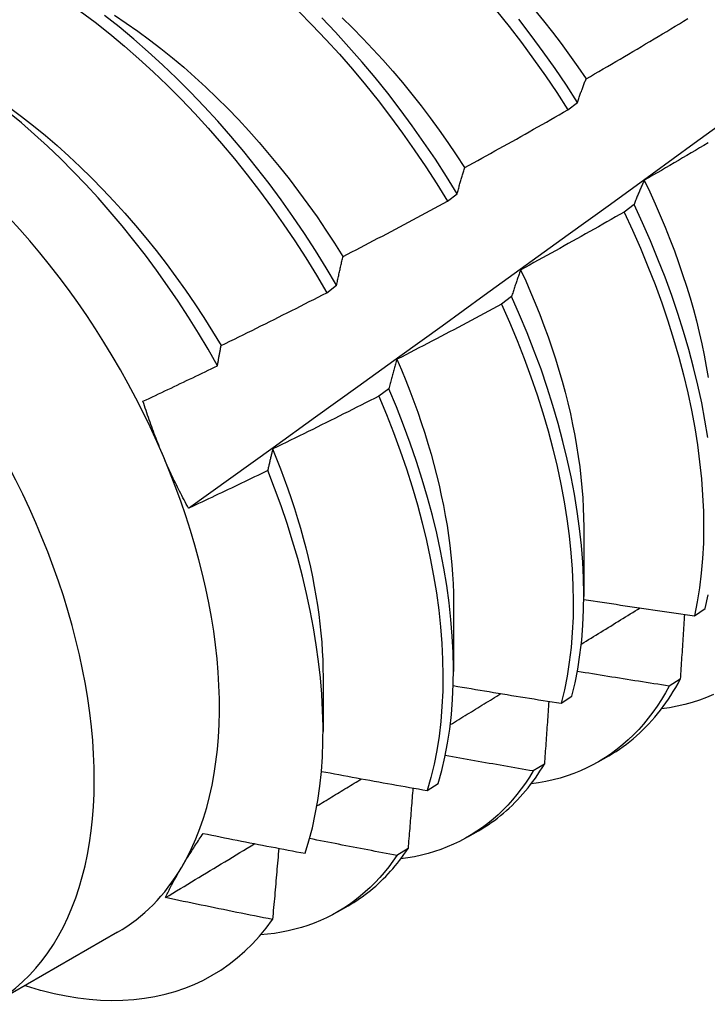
# Model space of a CAD drawing. Header units: inches. Extents: x 20 to 233, y 20 to 138.
# Tile 84 of 109: x 218.906 to 219.089, y 76.125 to 76.388. Entities that reach past the tile are written whole.
import ezdxf

# ---------------------------------------------------------------- set-up
doc = ezdxf.new("R2010")
doc.units = ezdxf.units.IN
doc.header["$MEASUREMENT"] = 0
doc.layers.add('Visible Edges(ANSI)', color=7, linetype='Continuous', lineweight=25)
doc.layers.add('Visible Tangent Edges(ANSI)', color=7, linetype='Continuous', lineweight=25)

msp = doc.modelspace()

# ---------------------------------------------------------------- linework, layer by layer
at = {"layer": 'Visible Edges(ANSI)'}
for p, q in [((219.05213, 76.36428), (219.05472, 76.36624)), ((219.02002, 76.33988), (219.02262, 76.34185)), ((219.06981, 76.33896), (219.06717, 76.33697)), ((218.98782, 76.31543), (218.99043, 76.31741)), ((219.03713, 76.31438), (219.03448, 76.31239)), ((219.00434, 76.28978), (219.00169, 76.28779)), ((219.05643, 76.25274), (219.0564, 76.2343)), ((219.02163, 76.2327), (219.02161, 76.21426)), ((219.08596, 76.22914), (219.08883, 76.23103)), ((218.98683, 76.21266), (218.98681, 76.19825)), ((219.08215, 76.21219), (219.07922, 76.21035)), ((219.05035, 76.20575), (219.05323, 76.20764)), ((219.06025, 76.1901), (219.06307, 76.19172)), ((219.04587, 76.1895), (219.04293, 76.18767)), ((219.01462, 76.18247), (219.01752, 76.18435)), ((219.02546, 76.17006), (219.02827, 76.17168)), ((219.00948, 76.16693), (219.00654, 76.16511)), ((218.99066, 76.15002), (218.99347, 76.15164)), ((218.93191, 76.14459), (218.8985, 76.12535))]:
    msp.add_line(p, q, dxfattribs=at)
at = {"layer": 'Visible Edges(ANSI)', "flags": 128}
for points in [[(218.9509, 76.25785), (218.9622, 76.26598), (218.9735, 76.27411), (218.98478, 76.28223), (218.99605, 76.29036), (219.00732, 76.29849), (219.01857, 76.30661), (219.02982, 76.31474), (219.04105, 76.32286), (219.05227, 76.33098), (219.06349, 76.3391), (219.07469, 76.34722), (219.08589, 76.35534), (219.09707, 76.36345), (219.10825, 76.37157), (219.11941, 76.37968), (219.13057, 76.38779), (219.14172, 76.39589), (219.15285, 76.40399), (219.16398, 76.41209), (219.1751, 76.42019), (219.18621, 76.42828), (219.19732, 76.43638)], [(219.03313, 76.39075), (219.03651, 76.38653), (219.0398, 76.38222), (219.04302, 76.37783), (219.04615, 76.37338), (219.04919, 76.36886), (219.05213, 76.36428)], [(219.04326, 76.39101), (219.04567, 76.38804), (219.04804, 76.38503), (219.05036, 76.38197), (219.05263, 76.37887), (219.05485, 76.37573), (219.05701, 76.37255)], [(218.92199, 76.39063), (218.92595, 76.38765), (218.92988, 76.38453), (218.93377, 76.38129), (218.93763, 76.37792), (218.94144, 76.37443), (218.9452, 76.37082), (218.94891, 76.36709), (218.95256, 76.36326), (218.95615, 76.35933), (218.95967, 76.3553), (218.96313, 76.35117), (218.96651, 76.34695), (218.96982, 76.34266), (218.97304, 76.33828), (218.97618, 76.33383), (218.97923, 76.32932), (218.98219, 76.32474), (218.98506, 76.32011), (218.98782, 76.31543)], [(218.99043, 76.31741), (218.98765, 76.32209), (218.98478, 76.32671), (218.98182, 76.33128), (218.97876, 76.33579), (218.97561, 76.34023), (218.97238, 76.3446), (218.96907, 76.3489), (218.96568, 76.3531), (218.96222, 76.35722), (218.95869, 76.36125), (218.95509, 76.36518), (218.95144, 76.369), (218.94773, 76.37272), (218.94396, 76.37632), (218.94015, 76.3798), (218.93629, 76.38316), (218.93239, 76.3864), (218.92846, 76.3895)], [(218.93114, 76.38952), (218.93427, 76.38745), (218.93738, 76.38528), (218.94047, 76.38301), (218.94354, 76.38065), (218.94659, 76.3782), (218.94961, 76.37566), (218.9526, 76.37303), (218.95555, 76.37031), (218.95847, 76.36751), (218.96136, 76.36462), (218.9642, 76.36167), (218.967, 76.35863), (218.96975, 76.35553), (218.97246, 76.35236), (218.97512, 76.34913), (218.97772, 76.34584), (218.98027, 76.3425), (218.98276, 76.3391), (218.9852, 76.33566), (218.98757, 76.33217), (218.98988, 76.32864), (218.99212, 76.32507)], [(218.98022, 76.39064), (218.98392, 76.38691), (218.98757, 76.38307), (218.99116, 76.37913), (218.99468, 76.37509), (218.99813, 76.37096), (219.00151, 76.36674), (219.00481, 76.36244), (219.00803, 76.35806), (219.01116, 76.35361), (219.01421, 76.34909), (219.01716, 76.34451), (219.02002, 76.33988)], [(219.02262, 76.34185), (219.01975, 76.34648), (219.01679, 76.35105), (219.01374, 76.35557), (219.0106, 76.36001), (219.00737, 76.36439), (219.00407, 76.36868), (219.00068, 76.3729), (218.99723, 76.37702), (218.9937, 76.38105), (218.99011, 76.38499), (218.98646, 76.38882)], [(218.99189, 76.38886), (218.99467, 76.38614), (218.99742, 76.38336), (219.00012, 76.38051), (219.00279, 76.37759), (219.00541, 76.37461), (219.00799, 76.37157), (219.01052, 76.36847), (219.013, 76.36532), (219.01542, 76.36211), (219.0178, 76.35885), (219.02011, 76.35555), (219.02238, 76.35221), (219.02458, 76.34883)], [(219.05472, 76.36624), (219.05177, 76.37082), (219.04872, 76.37534), (219.04559, 76.37979), (219.04237, 76.38417), (219.03906, 76.38847)], [(219.05702, 76.37255), (219.05816, 76.37321), (219.05929, 76.37387), (219.06043, 76.37453), (219.06157, 76.37519), (219.0627, 76.37585), (219.06384, 76.37651), (219.06497, 76.37718), (219.06611, 76.37784), (219.06724, 76.37851), (219.06837, 76.37918), (219.0695, 76.37984), (219.07063, 76.38051), (219.07177, 76.38118), (219.0729, 76.38186), (219.07402, 76.38253), (219.07515, 76.3832), (219.07628, 76.38388), (219.07741, 76.38455), (219.07854, 76.38523), (219.07966, 76.38591), (219.08079, 76.38658), (219.08191, 76.38726), (219.08304, 76.38794), (219.08416, 76.38863)], [(219.05472, 76.36624), (219.05482, 76.36652), (219.05491, 76.36679), (219.055, 76.36707), (219.05509, 76.36734), (219.05518, 76.36761), (219.05528, 76.36788), (219.05537, 76.36815), (219.05546, 76.36842), (219.05556, 76.36868), (219.05565, 76.36895), (219.05575, 76.36921), (219.05584, 76.36948), (219.05594, 76.36974), (219.05603, 76.37), (219.05613, 76.37026), (219.05623, 76.37052), (219.05633, 76.37078), (219.05642, 76.37103), (219.05652, 76.37129), (219.05662, 76.37154), (219.05672, 76.3718), (219.05682, 76.37205), (219.05692, 76.3723), (219.05702, 76.37255)], [(218.90311, 76.36489), (218.90633, 76.3625), (218.90952, 76.36001), (218.91269, 76.35741), (218.91583, 76.35471), (218.91893, 76.35192), (218.922, 76.34904), (218.92504, 76.34608), (218.92803, 76.34303), (218.93097, 76.3399), (218.93387, 76.33669), (218.93672, 76.33342), (218.93952, 76.33007), (218.94225, 76.32667), (218.94493, 76.3232), (218.94755, 76.31967), (218.9501, 76.31609), (218.95258, 76.31246), (218.95499, 76.30879), (218.95733, 76.30507), (218.95959, 76.30131)], [(218.95863, 76.29592), (218.95613, 76.3003), (218.95355, 76.30462), (218.95089, 76.3089), (218.94813, 76.31313), (218.9453, 76.3173), (218.94238, 76.32141), (218.93939, 76.32544), (218.93633, 76.3294), (218.9332, 76.33327), (218.93002, 76.33706), (218.92678, 76.34075), (218.92348, 76.34434), (218.92014, 76.34784), (218.91674, 76.35124), (218.91329, 76.35453), (218.90981, 76.35771), (218.90628, 76.36077), (218.90271, 76.36372)], [(219.02462, 76.34884), (219.02577, 76.34947), (219.02693, 76.35011), (219.02808, 76.35074), (219.02923, 76.35137), (219.03038, 76.35201), (219.03153, 76.35265), (219.03268, 76.35328), (219.03383, 76.35392), (219.03498, 76.35456), (219.03613, 76.3552), (219.03727, 76.35584), (219.03842, 76.35648), (219.03957, 76.35713), (219.04071, 76.35777), (219.04186, 76.35842), (219.043, 76.35907), (219.04414, 76.35971), (219.04529, 76.36036), (219.04643, 76.36101), (219.04757, 76.36166), (219.04871, 76.36231), (219.04985, 76.36297), (219.05099, 76.36362), (219.05213, 76.36428)], [(219.08959, 76.35545), (219.08846, 76.35477), (219.08733, 76.3541), (219.0862, 76.35343), (219.08506, 76.35276), (219.08393, 76.35209), (219.08279, 76.35143), (219.08166, 76.35076), (219.08052, 76.3501), (219.07938, 76.34943), (219.07825, 76.34877), (219.07711, 76.34811), (219.07597, 76.34745), (219.07483, 76.34679), (219.07369, 76.34613), (219.07255, 76.34547)], [(219.02262, 76.34185), (219.0227, 76.34215), (219.02278, 76.34246), (219.02286, 76.34276), (219.02294, 76.34306), (219.02302, 76.34336), (219.0231, 76.34366), (219.02318, 76.34396), (219.02326, 76.34425), (219.02334, 76.34455), (219.02342, 76.34484), (219.02351, 76.34514), (219.02359, 76.34543), (219.02367, 76.34572), (219.02376, 76.34601), (219.02384, 76.3463), (219.02393, 76.34658), (219.02401, 76.34687), (219.0241, 76.34716), (219.02418, 76.34744), (219.02427, 76.34772), (219.02436, 76.34801), (219.02444, 76.34829), (219.02453, 76.34857), (219.02462, 76.34884)], [(219.07255, 76.34547), (219.07243, 76.34521), (219.07231, 76.34495), (219.07219, 76.34469), (219.07207, 76.34443), (219.07195, 76.34417), (219.07184, 76.3439), (219.07172, 76.34364), (219.0716, 76.34337), (219.07149, 76.3431), (219.07137, 76.34283), (219.07126, 76.34256), (219.07114, 76.34229), (219.07103, 76.34202), (219.07091, 76.34175), (219.0708, 76.34147), (219.07069, 76.3412), (219.07058, 76.34092), (219.07046, 76.34065), (219.07035, 76.34037), (219.07024, 76.34009), (219.07013, 76.33981), (219.07002, 76.33953), (219.06991, 76.33924), (219.06981, 76.33896)], [(219.0725, 76.34547), (219.07399, 76.34234), (219.07542, 76.3392), (219.07679, 76.33605), (219.07811, 76.33291), (219.07937, 76.32976), (219.08057, 76.32661), (219.08171, 76.32346), (219.08279, 76.32033), (219.0838, 76.3172), (219.08476, 76.31408), (219.08565, 76.31097), (219.08647, 76.30788), (219.08723, 76.30481), (219.08793, 76.30176), (219.08855, 76.29873), (219.08911, 76.29573), (219.08961, 76.29275)], [(218.99215, 76.3251), (218.99332, 76.3257), (218.99448, 76.32631), (218.99565, 76.32691), (218.99682, 76.32752), (218.99798, 76.32813), (218.99915, 76.32874), (219.00031, 76.32935), (219.00147, 76.32996), (219.00264, 76.33057), (219.0038, 76.33118), (219.00496, 76.3318), (219.00613, 76.33241), (219.00729, 76.33303), (219.00845, 76.33365), (219.00961, 76.33426), (219.01077, 76.33488), (219.01192, 76.3355), (219.01308, 76.33613), (219.01424, 76.33675), (219.0154, 76.33737), (219.01655, 76.338), (219.01771, 76.33862), (219.01887, 76.33925), (219.02002, 76.33988)], [(219.08949, 76.27673), (219.08875, 76.28134), (219.08787, 76.286), (219.08686, 76.2907), (219.08572, 76.29545), (219.08445, 76.30023), (219.08305, 76.30503), (219.08153, 76.30986), (219.07988, 76.31471), (219.0781, 76.31956), (219.0762, 76.32442), (219.07419, 76.32928), (219.07205, 76.33413), (219.06981, 76.33896)], [(219.06717, 76.33697), (219.06603, 76.33632), (219.06488, 76.33567), (219.06374, 76.33501), (219.06259, 76.33436), (219.06145, 76.33371), (219.0603, 76.33306), (219.05916, 76.33242), (219.05801, 76.33177), (219.05686, 76.33112), (219.05571, 76.33048), (219.05457, 76.32983), (219.05342, 76.32919), (219.05227, 76.32855), (219.05112, 76.32791), (219.04997, 76.32727), (219.04881, 76.32663), (219.04766, 76.32599), (219.04651, 76.32536), (219.04536, 76.32472), (219.0442, 76.32409), (219.04305, 76.32346), (219.04189, 76.32282), (219.04074, 76.32219), (219.03958, 76.32156)], [(219.06717, 76.33697), (219.06941, 76.33214), (219.07153, 76.32729), (219.07354, 76.32243), (219.07543, 76.31758), (219.07719, 76.31272), (219.07884, 76.30788), (219.08035, 76.30305), (219.08174, 76.29824), (219.083, 76.29347), (219.08413, 76.28872), (219.08513, 76.28402), (219.086, 76.27936), (219.08673, 76.27476), (219.08733, 76.27021), (219.0878, 76.26573), (219.08813, 76.26132), (219.08833, 76.25698), (219.08839, 76.25272), (219.08832, 76.24854), (219.08811, 76.24446), (219.08777, 76.24047), (219.0873, 76.23659), (219.08669, 76.23281), (219.08596, 76.22914)], [(218.99043, 76.31741), (218.99049, 76.31774), (218.99056, 76.31808), (218.99063, 76.31841), (218.9907, 76.31874), (218.99077, 76.31907), (218.99084, 76.31939), (218.99091, 76.31972), (218.99098, 76.32005), (218.99105, 76.32037), (218.99112, 76.32069), (218.99119, 76.32101), (218.99126, 76.32134), (218.99133, 76.32165), (218.9914, 76.32197), (218.99148, 76.32229), (218.99155, 76.32261), (218.99162, 76.32292), (218.9917, 76.32324), (218.99177, 76.32355), (218.99185, 76.32386), (218.99192, 76.32417), (218.992, 76.32448), (218.99207, 76.32479), (218.99215, 76.3251)], [(219.03958, 76.32156), (219.03947, 76.32128), (219.03937, 76.32099), (219.03926, 76.3207), (219.03915, 76.32041), (219.03905, 76.32012), (219.03894, 76.31982), (219.03884, 76.31953), (219.03873, 76.31924), (219.03863, 76.31894), (219.03852, 76.31864), (219.03842, 76.31835), (219.03832, 76.31805), (219.03822, 76.31775), (219.03812, 76.31745), (219.03801, 76.31714), (219.03791, 76.31684), (219.03781, 76.31654), (219.03771, 76.31623), (219.03761, 76.31592), (219.03752, 76.31562), (219.03742, 76.31531), (219.03732, 76.315), (219.03722, 76.31469), (219.03713, 76.31438)], [(219.03955, 76.32155), (219.0409, 76.31857), (219.0422, 76.31559), (219.04345, 76.3126), (219.04464, 76.30962), (219.04578, 76.30664), (219.04686, 76.30366), (219.04788, 76.30069), (219.04885, 76.29772), (219.04976, 76.29476), (219.05061, 76.29182), (219.0514, 76.28888), (219.05214, 76.28597), (219.05281, 76.28307), (219.05343, 76.28018), (219.05399, 76.27732), (219.05449, 76.27448), (219.05493, 76.27166), (219.05531, 76.26887), (219.05564, 76.26611), (219.0559, 76.26337), (219.05611, 76.26067), (219.05626, 76.258), (219.05635, 76.25536), (219.05638, 76.25277)], [(218.9596, 76.30131), (218.96078, 76.30189), (218.96196, 76.30247), (218.96315, 76.30304), (218.96433, 76.30362), (218.96551, 76.3042), (218.96668, 76.30479), (218.96786, 76.30537), (218.96904, 76.30595), (218.97022, 76.30654), (218.9714, 76.30712), (218.97257, 76.30771), (218.97375, 76.3083), (218.97493, 76.30889), (218.9761, 76.30948), (218.97727, 76.31007), (218.97845, 76.31066), (218.97962, 76.31125), (218.9808, 76.31185), (218.98197, 76.31244), (218.98314, 76.31304), (218.98431, 76.31364), (218.98548, 76.31423), (218.98665, 76.31483), (218.98782, 76.31543)], [(219.03448, 76.31239), (219.03332, 76.31176), (219.03216, 76.31114), (219.031, 76.31051), (219.02984, 76.30989), (219.02868, 76.30927), (219.02752, 76.30864), (219.02636, 76.30802), (219.0252, 76.3074), (219.02404, 76.30679), (219.02287, 76.30617), (219.02171, 76.30555), (219.02054, 76.30494), (219.01938, 76.30432), (219.01821, 76.30371), (219.01705, 76.3031), (219.01588, 76.30249), (219.01471, 76.30188), (219.01355, 76.30127), (219.01238, 76.30066), (219.01121, 76.30006), (219.01004, 76.29945), (219.00887, 76.29885), (219.0077, 76.29824), (219.00653, 76.29764)], [(219.03448, 76.31239), (219.03661, 76.30754), (219.03863, 76.30268), (219.04052, 76.29782), (219.04229, 76.29297), (219.04394, 76.28812), (219.04547, 76.2833), (219.04686, 76.27849), (219.04813, 76.27371), (219.04927, 76.26896), (219.05028, 76.26426), (219.05115, 76.2596), (219.05189, 76.25499), (219.0525, 76.25044), (219.05298, 76.24595), (219.05332, 76.24154), (219.05352, 76.23719), (219.05359, 76.23293), (219.05353, 76.22875), (219.05333, 76.22466), (219.053, 76.22067), (219.05253, 76.21678), (219.05194, 76.21299), (219.05121, 76.20931), (219.05035, 76.20575)], [(219.05323, 76.20764), (219.05408, 76.21121), (219.0548, 76.21489), (219.05538, 76.21869), (219.05584, 76.22259), (219.05616, 76.22659), (219.05635, 76.23068), (219.0564, 76.23487), (219.05632, 76.23914), (219.05611, 76.24349), (219.05576, 76.24791), (219.05527, 76.2524), (219.05465, 76.25696), (219.0539, 76.26157), (219.05302, 76.26623), (219.052, 76.27094), (219.05085, 76.27569), (219.04957, 76.28047), (219.04817, 76.28528), (219.04663, 76.29011), (219.04498, 76.29496), (219.04319, 76.29981), (219.04129, 76.30467), (219.03927, 76.30953), (219.03713, 76.31438)], [(218.95863, 76.29592), (218.95867, 76.29615), (218.9587, 76.29638), (218.95874, 76.29661), (218.95878, 76.29684), (218.95882, 76.29707), (218.95886, 76.2973), (218.9589, 76.29752), (218.95894, 76.29775), (218.95898, 76.29798), (218.95902, 76.2982), (218.95906, 76.29843), (218.9591, 76.29865), (218.95914, 76.29888), (218.95918, 76.2991), (218.95923, 76.29932), (218.95927, 76.29955), (218.95931, 76.29977), (218.95935, 76.29999), (218.95939, 76.30021), (218.95943, 76.30043), (218.95947, 76.30065), (218.95952, 76.30087), (218.95956, 76.30109), (218.9596, 76.30131)], [(219.00653, 76.29764), (219.00643, 76.29733), (219.00634, 76.29701), (219.00624, 76.29669), (219.00615, 76.29637), (219.00605, 76.29605), (219.00596, 76.29573), (219.00586, 76.29541), (219.00577, 76.29509), (219.00568, 76.29477), (219.00559, 76.29444), (219.00549, 76.29411), (219.0054, 76.29379), (219.00531, 76.29346), (219.00522, 76.29313), (219.00513, 76.2928), (219.00504, 76.29247), (219.00495, 76.29213), (219.00487, 76.2918), (219.00478, 76.29147), (219.00469, 76.29113), (219.0046, 76.29079), (219.00452, 76.29046), (219.00443, 76.29012), (219.00434, 76.28978)], [(219.00651, 76.29765), (219.00772, 76.29483), (219.00888, 76.29201), (219.00999, 76.28918), (219.01105, 76.28636), (219.01207, 76.28354), (219.01303, 76.28073), (219.01394, 76.27792), (219.01481, 76.27512), (219.01562, 76.27233), (219.01639, 76.26955), (219.0171, 76.26678), (219.01776, 76.26403), (219.01837, 76.26129), (219.01893, 76.25858), (219.01944, 76.25588), (219.01989, 76.2532), (219.0203, 76.25054), (219.02064, 76.24791), (219.02094, 76.2453), (219.02118, 76.24272), (219.02137, 76.24017), (219.02151, 76.23765), (219.02159, 76.23516), (219.02162, 76.23271)], [(218.93874, 76.28643), (218.93958, 76.28682), (218.94041, 76.28721), (218.94124, 76.2876), (218.94207, 76.28799), (218.9429, 76.28838), (218.94373, 76.28877), (218.94456, 76.28917), (218.94539, 76.28956), (218.94622, 76.28995), (218.94705, 76.29035), (218.94788, 76.29074), (218.9487, 76.29114), (218.94953, 76.29153), (218.95036, 76.29193), (218.95119, 76.29233), (218.95202, 76.29272), (218.95284, 76.29312), (218.95367, 76.29352), (218.9545, 76.29392), (218.95532, 76.29432), (218.95615, 76.29472), (218.95698, 76.29512), (218.9578, 76.29552), (218.95863, 76.29592)], [(219.01752, 76.18435), (219.01849, 76.18781), (219.01933, 76.19138), (219.02004, 76.19507), (219.02062, 76.19888), (219.02106, 76.20278), (219.02138, 76.20679), (219.02156, 76.21089), (219.0216, 76.21508), (219.02151, 76.21936), (219.02129, 76.22371), (219.02093, 76.22814), (219.02044, 76.23263), (219.01981, 76.23719), (219.01905, 76.24181), (219.01816, 76.24647), (219.01714, 76.25118), (219.01598, 76.25593), (219.0147, 76.26072), (219.01328, 76.26553), (219.01174, 76.27036), (219.01008, 76.27521), (219.00829, 76.28006), (219.00637, 76.28492), (219.00434, 76.28978)], [(218.94419, 76.27168), (218.94393, 76.27228), (218.94368, 76.27289), (218.94343, 76.27349), (218.94318, 76.27409), (218.94294, 76.2747), (218.9427, 76.27531), (218.94246, 76.27592), (218.94222, 76.27652), (218.94199, 76.27713), (218.94175, 76.27775), (218.94152, 76.27836), (218.9413, 76.27897), (218.94107, 76.27959), (218.94085, 76.2802), (218.94063, 76.28082), (218.94041, 76.28144), (218.94019, 76.28206), (218.93998, 76.28268), (218.93977, 76.2833), (218.93956, 76.28392), (218.93935, 76.28455), (218.93915, 76.28517), (218.93895, 76.2858), (218.93874, 76.28643)], [(219.00169, 76.28779), (219.00052, 76.28719), (218.99934, 76.28659), (218.99817, 76.286), (218.997, 76.2854), (218.99582, 76.28481), (218.99464, 76.28421), (218.99347, 76.28362), (218.99229, 76.28303), (218.99111, 76.28244), (218.98993, 76.28185), (218.98876, 76.28126), (218.98758, 76.28067), (218.9864, 76.28009), (218.98522, 76.2795), (218.98404, 76.27892), (218.98286, 76.27834), (218.98167, 76.27776), (218.98049, 76.27717), (218.97931, 76.2766), (218.97812, 76.27602), (218.97694, 76.27544), (218.97576, 76.27486), (218.97457, 76.27429), (218.97339, 76.27371)], [(219.00169, 76.28779), (219.00371, 76.28293), (219.00561, 76.27807), (219.00739, 76.27322), (219.00905, 76.26837), (219.01058, 76.26354), (219.01199, 76.25873), (219.01326, 76.25395), (219.01441, 76.24921), (219.01542, 76.2445), (219.01631, 76.23984), (219.01706, 76.23522), (219.01767, 76.23067), (219.01815, 76.22618), (219.0185, 76.22176), (219.01871, 76.21741), (219.01879, 76.21314), (219.01874, 76.20896), (219.01855, 76.20486), (219.01822, 76.20086), (219.01777, 76.19696), (219.01718, 76.19317), (219.01646, 76.18949), (219.0156, 76.18592), (219.01462, 76.18247)], [(218.97339, 76.27371), (218.97333, 76.27348), (218.97327, 76.27324), (218.97321, 76.273), (218.97315, 76.27277), (218.97309, 76.27253), (218.97304, 76.27229), (218.97298, 76.27205), (218.97292, 76.27181), (218.97286, 76.27157), (218.97281, 76.27133), (218.97275, 76.27108), (218.97269, 76.27084), (218.97264, 76.2706), (218.97258, 76.27036), (218.97253, 76.27011), (218.97247, 76.26987), (218.97241, 76.26962), (218.97236, 76.26938), (218.9723, 76.26913), (218.97225, 76.26888), (218.97219, 76.26864), (218.97214, 76.26839), (218.97209, 76.26814), (218.97203, 76.26789)], [(218.97333, 76.27372), (218.97441, 76.27106), (218.97545, 76.2684), (218.97645, 76.26573), (218.9774, 76.26308), (218.97831, 76.26042), (218.97917, 76.25777), (218.97999, 76.25513), (218.98077, 76.2525), (218.9815, 76.24988), (218.98219, 76.24727), (218.98283, 76.24467), (218.98342, 76.24209), (218.98397, 76.23952), (218.98447, 76.23697), (218.98492, 76.23444), (218.98532, 76.23192), (218.98568, 76.22943), (218.98598, 76.22697), (218.98624, 76.22452), (218.98645, 76.2221), (218.98661, 76.21971), (218.98672, 76.21734), (218.98678, 76.21501), (218.9868, 76.2127)], [(218.9509, 76.25785), (218.95059, 76.25841), (218.95029, 76.25897), (218.94999, 76.25953), (218.94969, 76.2601), (218.94939, 76.26066), (218.9491, 76.26123), (218.9488, 76.2618), (218.94851, 76.26237), (218.94823, 76.26294), (218.94794, 76.26351), (218.94766, 76.26408), (218.94738, 76.26466), (218.9471, 76.26523), (218.94682, 76.26581), (218.94655, 76.26639), (218.94628, 76.26697), (218.94601, 76.26756), (218.94574, 76.26814), (218.94548, 76.26873), (218.94521, 76.26931), (218.94495, 76.2699), (218.9447, 76.27049), (218.94444, 76.27109), (218.94419, 76.27168)], [(218.97203, 76.26789), (218.97115, 76.26747), (218.97028, 76.26704), (218.9694, 76.26662), (218.96852, 76.2662), (218.96764, 76.26577), (218.96676, 76.26535), (218.96588, 76.26493), (218.965, 76.26451), (218.96413, 76.26409), (218.96325, 76.26367), (218.96237, 76.26325), (218.96148, 76.26283), (218.9606, 76.26241), (218.95972, 76.262), (218.95884, 76.26158), (218.95796, 76.26116), (218.95708, 76.26075), (218.9562, 76.26033), (218.95531, 76.25992), (218.95443, 76.2595), (218.95355, 76.25909), (218.95266, 76.25868), (218.95178, 76.25826), (218.9509, 76.25785)], [(218.98202, 76.16568), (218.98305, 76.16904), (218.98396, 76.17252), (218.98474, 76.17612), (218.9854, 76.17982), (218.98594, 76.18361), (218.98635, 76.18749), (218.98663, 76.19146), (218.98678, 76.19552), (218.98681, 76.19965), (218.9867, 76.20387), (218.98647, 76.20815), (218.98611, 76.21251), (218.98563, 76.21693), (218.98501, 76.22141), (218.98427, 76.22594), (218.9834, 76.23051), (218.9824, 76.23511), (218.98128, 76.23974), (218.98004, 76.24439), (218.97868, 76.24907), (218.9772, 76.25376), (218.97559, 76.25847), (218.97387, 76.26318), (218.97203, 76.26789)], [(219.0564, 76.23351), (219.05763, 76.23332), (219.05886, 76.23313), (219.06009, 76.23294), (219.06132, 76.23275), (219.06255, 76.23256), (219.06378, 76.23238), (219.06501, 76.23219), (219.06624, 76.232), (219.06747, 76.23182), (219.0687, 76.23164), (219.06993, 76.23145), (219.07117, 76.23127), (219.0724, 76.23109), (219.07363, 76.23091), (219.07486, 76.23073), (219.07609, 76.23055), (219.07733, 76.23037), (219.07856, 76.23019), (219.07979, 76.23001), (219.08102, 76.22984), (219.08226, 76.22966), (219.08349, 76.22949), (219.08472, 76.22931), (219.08596, 76.22914)], [(219.08883, 76.23103), (219.08956, 76.23471)], [(219.05572, 76.22154), (219.05638, 76.22195), (219.05703, 76.22235), (219.05769, 76.22275), (219.05834, 76.22316), (219.059, 76.22356), (219.05965, 76.22397), (219.0603, 76.22437), (219.06096, 76.22477), (219.06161, 76.22518), (219.06227, 76.22558), (219.06292, 76.22599), (219.06358, 76.22639), (219.06423, 76.22679), (219.06488, 76.2272), (219.06554, 76.2276), (219.06619, 76.22801), (219.06685, 76.22841), (219.0675, 76.22882), (219.06815, 76.22922), (219.06881, 76.22963), (219.06946, 76.23003), (219.07012, 76.23043), (219.07077, 76.23084), (219.07142, 76.23124)], [(219.08324, 76.22952), (219.0832, 76.2288), (219.08316, 76.22808), (219.08311, 76.22736), (219.08307, 76.22664), (219.08302, 76.22593), (219.08298, 76.22521), (219.08293, 76.22448), (219.08289, 76.22376), (219.08284, 76.22304), (219.0828, 76.22232), (219.08275, 76.2216), (219.08271, 76.22088), (219.08266, 76.22016), (219.08262, 76.21943), (219.08257, 76.21871), (219.08252, 76.21799), (219.08248, 76.21726), (219.08243, 76.21654), (219.08238, 76.21582), (219.08234, 76.21509), (219.08229, 76.21437), (219.08224, 76.21364), (219.08219, 76.21292), (219.08215, 76.21219)], [(219.07922, 76.21035), (219.0782, 76.21051), (219.07717, 76.21067), (219.07615, 76.21083), (219.07513, 76.21099), (219.0741, 76.21114), (219.07308, 76.2113), (219.07206, 76.21146), (219.07103, 76.21163), (219.07001, 76.21179), (219.06899, 76.21195), (219.06797, 76.21211), (219.06694, 76.21227), (219.06592, 76.21244), (219.0649, 76.2126), (219.06388, 76.21276), (219.06286, 76.21293), (219.06183, 76.21309), (219.06081, 76.21326), (219.05979, 76.21343), (219.05877, 76.21359), (219.05775, 76.21376), (219.05673, 76.21393), (219.05571, 76.2141), (219.05469, 76.21427)], [(219.06307, 76.19172), (219.06404, 76.1923), (219.06501, 76.1929), (219.06595, 76.19353), (219.06689, 76.19419), (219.06781, 76.19486), (219.06871, 76.19557), (219.0696, 76.19629), (219.07047, 76.19704), (219.07132, 76.19782), (219.07216, 76.19862), (219.07299, 76.19944), (219.07379, 76.20028), (219.07458, 76.20115), (219.07536, 76.20204), (219.07612, 76.20296), (219.07686, 76.2039), (219.07758, 76.20486), (219.07828, 76.20584), (219.07897, 76.20684), (219.07964, 76.20787), (219.0803, 76.20892), (219.08093, 76.20999), (219.08155, 76.21108), (219.08215, 76.21219)], [(219.02155, 76.21048), (219.02274, 76.21028), (219.02394, 76.21007), (219.02514, 76.20987), (219.02634, 76.20967), (219.02754, 76.20947), (219.02873, 76.20926), (219.02993, 76.20906), (219.03113, 76.20886), (219.03233, 76.20866), (219.03353, 76.20847), (219.03473, 76.20827), (219.03593, 76.20807), (219.03713, 76.20787), (219.03833, 76.20768), (219.03953, 76.20748), (219.04073, 76.20729), (219.04194, 76.20709), (219.04314, 76.2069), (219.04434, 76.20671), (219.04554, 76.20651), (219.04674, 76.20632), (219.04794, 76.20613), (219.04915, 76.20594), (219.05035, 76.20575)], [(219.07922, 76.21035), (219.0782, 76.20851), (219.07713, 76.20673), (219.07601, 76.205), (219.07484, 76.20334), (219.07362, 76.20174), (219.07236, 76.20021), (219.07105, 76.19874), (219.06969, 76.19733), (219.06828, 76.19599), (219.06683, 76.19472), (219.06534, 76.19351), (219.06381, 76.19237), (219.06223, 76.19131), (219.06061, 76.19031), (219.05895, 76.18938), (219.05725, 76.18852), (219.05551, 76.18773), (219.05373, 76.18701), (219.05192, 76.18637), (219.05007, 76.18579), (219.04819, 76.18529), (219.04627, 76.18486), (219.04432, 76.18451), (219.04234, 76.18423)], [(219.02076, 76.20005), (219.02132, 76.2004), (219.02189, 76.20074), (219.02245, 76.20109), (219.02301, 76.20143), (219.02358, 76.20178), (219.02414, 76.20213), (219.02471, 76.20247), (219.02527, 76.20282), (219.02583, 76.20316), (219.0264, 76.20351), (219.02696, 76.20385), (219.02752, 76.2042), (219.02809, 76.20454), (219.02865, 76.20489), (219.02921, 76.20524), (219.02978, 76.20558), (219.03034, 76.20593), (219.03091, 76.20627), (219.03147, 76.20662), (219.03203, 76.20697), (219.0326, 76.20731), (219.03316, 76.20766), (219.03372, 76.208), (219.03429, 76.20835)], [(219.09104, 76.20809), (219.08918, 76.2073), (219.08727, 76.20659), (219.08532, 76.20596), (219.08333, 76.20542), (219.0813, 76.20495), (219.07924, 76.20457), (219.07714, 76.20427)], [(219.04707, 76.20627), (219.04702, 76.20557), (219.04697, 76.20488), (219.04692, 76.20418), (219.04688, 76.20348), (219.04683, 76.20279), (219.04678, 76.20209), (219.04673, 76.20139), (219.04668, 76.2007), (219.04663, 76.2), (219.04658, 76.1993), (219.04653, 76.1986), (219.04648, 76.1979), (219.04643, 76.1972), (219.04638, 76.1965), (219.04633, 76.19581), (219.04628, 76.19511), (219.04623, 76.19441), (219.04618, 76.19371), (219.04613, 76.193), (219.04607, 76.1923), (219.04602, 76.1916), (219.04597, 76.1909), (219.04592, 76.1902), (219.04587, 76.1895)], [(219.04293, 76.18767), (219.04195, 76.18784), (219.04097, 76.188), (219.03999, 76.18817), (219.03901, 76.18834), (219.03803, 76.18851), (219.03705, 76.18868), (219.03607, 76.18885), (219.03508, 76.18902), (219.0341, 76.18919), (219.03312, 76.18936), (219.03214, 76.18954), (219.03116, 76.18971), (219.03018, 76.18988), (219.02921, 76.19005), (219.02823, 76.19023), (219.02725, 76.1904), (219.02627, 76.19058), (219.02529, 76.19075), (219.02431, 76.19093), (219.02333, 76.1911), (219.02235, 76.19128), (219.02137, 76.19146), (219.0204, 76.19163), (219.01942, 76.19181)], [(219.02827, 76.17168), (219.02915, 76.1722), (219.03001, 76.17274), (219.03087, 76.1733), (219.03171, 76.17388), (219.03255, 76.17448), (219.03337, 76.1751), (219.03417, 76.17574), (219.03497, 76.1764), (219.03575, 76.17708), (219.03652, 76.17777), (219.03727, 76.17849), (219.03802, 76.17923), (219.03875, 76.17998), (219.03946, 76.18075), (219.04017, 76.18155), (219.04085, 76.18236), (219.04153, 76.18319), (219.04219, 76.18403), (219.04284, 76.1849), (219.04347, 76.18578), (219.04409, 76.18669), (219.0447, 76.18761), (219.04529, 76.18854), (219.04587, 76.1895)], [(218.98515, 76.17832), (218.98565, 76.17862), (218.98614, 76.17893), (218.98664, 76.17923), (218.98714, 76.17953), (218.98764, 76.17983), (218.98814, 76.18014), (218.98864, 76.18044), (218.98913, 76.18074), (218.98963, 76.18105), (218.99013, 76.18135), (218.99063, 76.18165), (218.99113, 76.18196), (218.99162, 76.18226), (218.99212, 76.18256), (218.99262, 76.18287), (218.99312, 76.18317), (218.99361, 76.18347), (218.99411, 76.18378), (218.99461, 76.18408), (218.99511, 76.18438), (218.99561, 76.18469), (218.9961, 76.18499), (218.9966, 76.18529), (218.9971, 76.1856)], [(218.98635, 76.18757), (218.98753, 76.18735), (218.9887, 76.18714), (218.98988, 76.18692), (218.99106, 76.1867), (218.99223, 76.18648), (218.99341, 76.18627), (218.99459, 76.18605), (218.99576, 76.18583), (218.99694, 76.18562), (218.99812, 76.1854), (218.99929, 76.18519), (219.00047, 76.18498), (219.00165, 76.18477), (219.00283, 76.18455), (219.00401, 76.18434), (219.00519, 76.18413), (219.00637, 76.18392), (219.00754, 76.18371), (219.00872, 76.1835), (219.0099, 76.1833), (219.01108, 76.18309), (219.01226, 76.18288), (219.01344, 76.18268), (219.01462, 76.18247)], [(219.04293, 76.18767), (219.04191, 76.18602), (219.04084, 76.18442), (219.03973, 76.18287), (219.03857, 76.18138), (219.03738, 76.17995), (219.03614, 76.17858), (219.03486, 76.17726), (219.03354, 76.176), (219.03218, 76.1748), (219.03078, 76.17366), (219.02934, 76.17258), (219.02787, 76.17156), (219.02636, 76.1706), (219.02481, 76.1697), (219.02323, 76.16886), (219.02161, 76.16809), (219.01996, 76.16738), (219.01828, 76.16673), (219.01657, 76.16615), (219.01482, 76.16563), (219.01304, 76.16517), (219.01124, 76.16478), (219.0094, 76.16445), (219.00754, 76.16419)], [(219.01079, 76.18314), (219.01073, 76.18247), (219.01068, 76.18179), (219.01063, 76.18112), (219.01058, 76.18045), (219.01052, 76.17977), (219.01047, 76.1791), (219.01042, 76.17843), (219.01036, 76.17775), (219.01031, 76.17708), (219.01025, 76.1764), (219.0102, 76.17573), (219.01015, 76.17505), (219.01009, 76.17438), (219.01004, 76.1737), (219.00998, 76.17302), (219.00993, 76.17235), (219.00987, 76.17167), (219.00982, 76.17099), (219.00976, 76.17032), (219.00971, 76.16964), (219.00965, 76.16896), (219.0096, 76.16829), (219.00954, 76.16761), (219.00948, 76.16693)], [(218.94908, 76.16199), (218.9493, 76.16235), (218.94951, 76.16271), (218.94973, 76.16307), (218.94995, 76.16344), (218.95017, 76.16381), (218.9504, 76.16417), (218.95063, 76.16454), (218.95086, 76.16491), (218.95109, 76.16528), (218.95132, 76.16565), (218.95156, 76.16603), (218.95179, 76.1664), (218.95204, 76.16678), (218.95228, 76.16715), (218.95252, 76.16753), (218.95277, 76.16791), (218.95302, 76.16829), (218.95327, 76.16867), (218.95352, 76.16906), (218.95378, 76.16944), (218.95404, 76.16983), (218.9543, 76.17021), (218.95456, 76.1706), (218.95482, 76.17099)], [(218.95482, 76.17099), (218.95595, 76.17076), (218.95708, 76.17054), (218.95821, 76.17031), (218.95934, 76.17008), (218.96048, 76.16986), (218.96161, 76.16963), (218.96274, 76.16941), (218.96387, 76.16918), (218.965, 76.16896), (218.96614, 76.16874), (218.96727, 76.16851), (218.9684, 76.16829), (218.96954, 76.16807), (218.97067, 76.16785), (218.9718, 76.16763), (218.97294, 76.16741), (218.97407, 76.16719), (218.97521, 76.16697), (218.97634, 76.16676), (218.97747, 76.16654), (218.97861, 76.16632), (218.97975, 76.16611), (218.98088, 76.16589), (218.98202, 76.16568)], [(218.94473, 76.15385), (218.94573, 76.15445), (218.94672, 76.15505), (218.94772, 76.15565), (218.94871, 76.15625), (218.9497, 76.15685), (218.9507, 76.15745), (218.95169, 76.15805), (218.95269, 76.15865), (218.95368, 76.15925), (218.95467, 76.15985), (218.95567, 76.16045), (218.95666, 76.16105), (218.95765, 76.16165), (218.95865, 76.16225), (218.95964, 76.16285), (218.96063, 76.16345), (218.96163, 76.16405), (218.96262, 76.16465), (218.96361, 76.16525), (218.96461, 76.16586), (218.9656, 76.16646), (218.96659, 76.16706), (218.96759, 76.16766), (218.96858, 76.16826)], [(219.00654, 76.16511), (219.00557, 76.16529), (219.00459, 76.16548), (219.00362, 76.16566), (219.00265, 76.16584), (219.00167, 76.16603), (219.0007, 76.16621), (218.99973, 76.1664), (218.99875, 76.16658), (218.99778, 76.16677), (218.99681, 76.16696), (218.99583, 76.16714), (218.99486, 76.16733), (218.99389, 76.16752), (218.99292, 76.16771), (218.99195, 76.16789), (218.99097, 76.16808), (218.99, 76.16827), (218.98903, 76.16846), (218.98806, 76.16865), (218.98709, 76.16884), (218.98612, 76.16904), (218.98515, 76.16923), (218.98418, 76.16942), (218.98321, 76.16961)], [(219.00654, 76.16511), (219.00546, 76.16355), (219.00433, 76.16205), (219.00316, 76.1606), (219.00195, 76.1592), (219.0007, 76.15787), (218.99941, 76.15659), (218.99808, 76.15536), (218.99671, 76.1542), (218.9953, 76.1531), (218.99386, 76.15205), (218.99238, 76.15107), (218.99086, 76.15014), (218.98931, 76.14928), (218.98772, 76.14847), (218.9861, 76.14773), (218.98445, 76.14705), (218.98276, 76.14644), (218.98105, 76.14588), (218.9793, 76.14539), (218.97752, 76.14497), (218.97572, 76.1446), (218.97388, 76.1443), (218.97202, 76.14407), (218.97014, 76.14389)], [(218.97499, 76.16702), (218.97492, 76.16623), (218.97485, 76.16544), (218.97479, 76.16465), (218.97472, 76.16386), (218.97465, 76.16307), (218.97458, 76.16228), (218.97451, 76.16149), (218.97444, 76.1607), (218.97438, 76.1599), (218.97431, 76.15911), (218.97424, 76.15832), (218.97417, 76.15753), (218.9741, 76.15674), (218.97403, 76.15594), (218.97396, 76.15515), (218.97389, 76.15436), (218.97382, 76.15356), (218.97375, 76.15277), (218.97368, 76.15197), (218.9736, 76.15118), (218.97353, 76.15038), (218.97346, 76.14959), (218.97339, 76.14879), (218.97332, 76.148)], [(218.99347, 76.15164), (218.99425, 76.1521), (218.99502, 76.15258), (218.99579, 76.15307), (218.99654, 76.15358), (218.99728, 76.1541), (218.99802, 76.15464), (218.99874, 76.1552), (218.99946, 76.15577), (219.00016, 76.15635), (219.00086, 76.15695), (219.00154, 76.15757), (219.00222, 76.1582), (219.00288, 76.15885), (219.00353, 76.15951), (219.00418, 76.16019), (219.00481, 76.16088), (219.00543, 76.16158), (219.00604, 76.1623), (219.00664, 76.16304), (219.00723, 76.16379), (219.00781, 76.16455), (219.00838, 76.16533), (219.00894, 76.16612), (219.00948, 76.16693)], [(218.94474, 76.15384), (218.94489, 76.15417), (218.94504, 76.15449), (218.9452, 76.15482), (218.94536, 76.15515), (218.94553, 76.15547), (218.94569, 76.15581), (218.94586, 76.15614), (218.94603, 76.15647), (218.9462, 76.1568), (218.94638, 76.15714), (218.94656, 76.15748), (218.94674, 76.15782), (218.94692, 76.15815), (218.9471, 76.1585), (218.94729, 76.15884), (218.94748, 76.15918), (218.94767, 76.15953), (218.94787, 76.15988), (218.94806, 76.16022), (218.94826, 76.16057), (218.94846, 76.16093), (218.94867, 76.16128), (218.94888, 76.16163), (218.94908, 76.16199)], [(218.97332, 76.148), (218.97212, 76.14823), (218.97093, 76.14847), (218.96974, 76.14871), (218.96854, 76.14895), (218.96735, 76.14919), (218.96616, 76.14942), (218.96497, 76.14966), (218.96377, 76.14991), (218.96258, 76.15015), (218.96139, 76.15039), (218.9602, 76.15063), (218.95901, 76.15087), (218.95782, 76.15112), (218.95663, 76.15136), (218.95544, 76.15161), (218.95425, 76.15185), (218.95306, 76.1521), (218.95187, 76.15235), (218.95068, 76.1526), (218.94949, 76.15284), (218.9483, 76.15309), (218.94711, 76.15334), (218.94592, 76.15359), (218.94474, 76.15384)], [(218.91187, 76.12901), (218.91505, 76.12823), (218.91821, 76.12759), (218.92132, 76.12709), (218.9244, 76.12672), (218.92744, 76.1265), (218.93043, 76.12641), (218.93338, 76.12646), (218.93628, 76.12664), (218.93912, 76.12697), (218.94191, 76.12744), (218.94464, 76.12804), (218.9473, 76.12878), (218.94989, 76.12966), (218.95241, 76.13067), (218.95485, 76.13182), (218.95723, 76.1331), (218.95953, 76.13451), (218.96175, 76.13605), (218.96389, 76.13773), (218.96595, 76.13953), (218.96793, 76.14146), (218.96982, 76.14352), (218.97161, 76.1457), (218.97332, 76.148)]]:
    msp.add_lwpolyline(points, dxfattribs=at)
at = {"layer": 'Visible Edges(ANSI)'}
for centre, major_axis, start_param, end_param in [((218.86658, 76.25803), (0.06533, -0.11344), 1.363879, 2.411076), ((218.86658, 76.25803), (0.06533, -0.11344), 0.316681, 1.363879), ((218.86658, 76.25803), (0.06533, -0.11344), 0, 0.316681), ((218.88398, 76.26805), (0.07761, -0.13476), 5.712947, 5.756075)]:
    msp.add_ellipse(centre, major_axis=major_axis, ratio=0.578093, start_param=start_param, end_param=end_param, dxfattribs=at)
at = {"layer": 'Visible Tangent Edges(ANSI)'}
msp.add_ellipse((218.83318, 76.23879), major_axis=(0.06533, -0.11344), ratio=0.578093, start_param=0, end_param=3.141593, dxfattribs=at)

doc.saveas('drawing.dxf')
